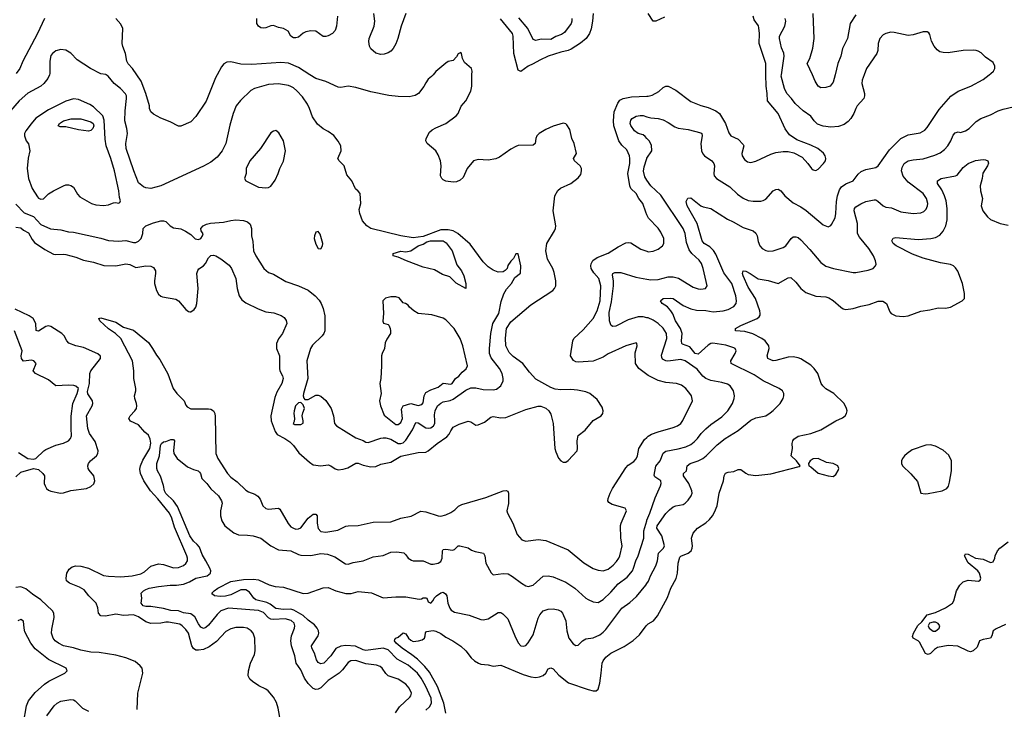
# Model space of a CAD drawing. Header units: inches. Extents: x 1934316 to 2140091, y 524953 to 667329.
# Tile 25 of 256: x 1954980 to 1962859, y 564921 to 570441. Entities that reach past the tile are written whole.
import ezdxf

# ---------------------------------------------------------------- set-up
doc = ezdxf.new("R2010")
doc.units = ezdxf.units.IN
doc.header["$MEASUREMENT"] = 0
for name, color, linetype in [('B9556', 7, 'Continuous'), ('B9557', 7, 'Continuous'), ('B9566', 7, 'Continuous'), ('B9567', 7, 'Continuous')]:
    doc.layers.add(name, color=color, linetype=linetype)

msp = doc.modelspace()

# ---------------------------------------------------------------- linework, layer by layer
at = {"layer": 'B9556', "color": 5}
for points, elevation in [([(1955218.3, 570000), (1955206.3, 569970), (1955174.6, 569930), (1955150, 569909.8), (1955046.6, 569853.4), (1954977.3, 569790), (1954908, 569710), (1954870, 569678.2), (1954830, 569661.9), (1954730, 569662.4), (1954590, 569637), (1954510, 569633.8), (1954450, 569638.8), (1954410, 569648.7), (1954376, 569676), (1954341.1, 569721.1), (1954324.1, 569770), (1954324.1, 569810), (1954338.2, 569890), (1954318.7, 570000)], 440), ([(1954950, 568963.6), (1955015, 568895), (1955090, 568866.1), (1955150, 568802.6), (1955227.2, 568767.2), (1955310, 568760.2), (1955370, 568743.6), (1955410, 568739), (1955630, 568693.4), (1955690, 568673.8), (1955770, 568668.3), (1955830, 568674), (1955890, 568657.6), (1955910, 568658), (1955930, 568668), (1955952, 568690), (1955967, 568730), (1955969.6, 568770), (1955989.2, 568790), (1956050, 568815.5), (1956110, 568830.5), (1956130.7, 568830.7), (1956150, 568824.7), (1956184.7, 568790), (1956210, 568776), (1956270, 568766), (1956307.5, 568747.5), (1956350, 568722.8), (1956385.7, 568685.7), (1956410, 568680.2), (1956430, 568690.3), (1956443.1, 568710), (1956447.3, 568727.3), (1956432.7, 568750), (1956429, 568770), (1956449.6, 568790.4), (1956474.7, 568805.3), (1956507.3, 568812.7), (1956610, 568820.2), (1956670, 568834), (1956710, 568837.8), (1956770, 568832.9), (1956803.2, 568823.2), (1956824.5, 568804.5), (1956836.5, 568770), (1956835.8, 568710), (1956844.8, 568664.8), (1956851.4, 568590), (1956869.1, 568550), (1956933.4, 568450), (1956970, 568418.2), (1957010, 568404.4), (1957110, 568345.7), (1957210, 568311.3), (1957290, 568275.8), (1957344.2, 568230), (1957376.3, 568196.3), (1957393.8, 568170), (1957409, 568130), (1957422.8, 568070), (1957422, 567950), (1957415.2, 567930), (1957399.6, 567910), (1957323.4, 567836.6), (1957306.5, 567810), (1957279.3, 567710), (1957286, 567570), (1957251.2, 567450), (1957249, 567429), (1957252.8, 567412.8), (1957262, 567402), (1957290, 567400.7), (1957350, 567436), (1957370, 567436.8), (1957390, 567428.2), (1957430, 567391.8), (1957473.4, 567330), (1957491.4, 567270), (1957500.5, 567210), (1957515.3, 567190), (1957670, 567094), (1957730, 567072.1), (1957750, 567059.7), (1957770, 567056.5), (1957870, 567091.9), (1957890, 567093.5), (1957910, 567093.1), (1957950, 567082.5), (1958010, 567050.1), (1958030, 567047.8), (1958050, 567055), (1958070, 567074.4), (1958122.3, 567157.7), (1958150, 567218), (1958170, 567215.2), (1958230, 567174.8), (1958250, 567171.8), (1958270, 567175), (1958290.3, 567189.7), (1958301, 567210), (1958303.6, 567230), (1958300.5, 567279.5), (1958304, 567310), (1958324.2, 567350), (1958350, 567372.6), (1958370, 567383.2), (1958426.1, 567393.9), (1958450, 567403.9), (1958550, 567475.8), (1958590, 567493.5), (1958630, 567493.1), (1958690, 567480.9), (1958770, 567477.7), (1958796.9, 567483.1), (1958831.3, 567510), (1958848.4, 567550), (1958849.7, 567570.3), (1958842.3, 567610), (1958821, 567650), (1958753.4, 567733.4), (1958739.5, 567770), (1958738.7, 567810), (1958749.8, 567930), (1958767.1, 568010), (1958814.6, 568090), (1958833.8, 568186.2), (1958853.8, 568246.2), (1958876.4, 568283.6), (1958915.1, 568330), (1958942.7, 568377.3), (1958989.1, 568410.9), (1958991.8, 568470), (1958970, 568566), (1958950, 568568), (1958930.9, 568529.1), (1958910, 568508), (1958886.4, 568473.6), (1958882, 568450), (1958866.4, 568433.6), (1958850, 568422), (1958810, 568421.2), (1958770, 568436), (1958730, 568462.7), (1958690, 568503.7), (1958585.1, 568645.1), (1958487, 568730), (1958450, 568751.3), (1958410, 568759.7), (1958350, 568758), (1958210, 568706), (1958130, 568694.5), (1958029.6, 568709.6), (1957790, 568769.2), (1957758, 568790), (1957724, 568830), (1957701.2, 568890), (1957698, 568922), (1957709, 568970), (1957704, 569050), (1957690, 569068.7), (1957666.3, 569086.3), (1957637.2, 569150), (1957598.6, 569198.6), (1957576, 569270), (1957537.2, 569310), (1957526, 569330), (1957552.3, 569390), (1957549.3, 569430), (1957529.5, 569469.5), (1957494.2, 569514.2), (1957450, 569545.2), (1957410, 569566), (1957364.2, 569604.2), (1957322.9, 569662.9), (1957300.4, 569730), (1957284, 569764), (1957242.2, 569822.2), (1957198.9, 569870), (1957170, 569894.7), (1957150, 569907.2), (1957130, 569913.1), (1957050, 569927.6), (1956970, 569923.1), (1956858.8, 569890), (1956830, 569873.6), (1956746.1, 569793.9), (1956712.9, 569750), (1956688.8, 569690), (1956662.2, 569597.8), (1956630, 569449.2), (1956600.3, 569390), (1956559.5, 569340.5), (1956510, 569300.4), (1956450, 569268.7), (1956110.2, 569109.8), (1956030, 569090.9), (1955990, 569094.5), (1955970, 569102), (1955930, 569135.6), (1955892.9, 569230), (1955832.7, 569410), (1955829.1, 569450), (1955842.5, 569530), (1955838.7, 569570), (1955821.4, 569630), (1955823, 569710), (1955835, 569810), (1955834.3, 569830), (1955826.9, 569846.9), (1955786.3, 569890), (1955735.6, 569930), (1955687.8, 569990), (1955673.3, 570000)], 440), ([(1954950, 568778.9), (1954990, 568775.3), (1955010, 568757), (1955050, 568734.9), (1955080.2, 568680.2), (1955098.6, 568658.6), (1955182.4, 568602.4), (1955250, 568564.2), (1955270, 568560.2), (1955330, 568564.7), (1955350, 568561.3), (1955430, 568540.7), (1955490, 568516.6), (1955570, 568499.7), (1955652.4, 568472.4), (1955750, 568469.5), (1955830, 568486.6), (1955861.7, 568481.7), (1955910, 568458.5), (1955990, 568471), (1956030, 568467.9), (1956050, 568457.4), (1956066, 568430), (1956068.3, 568410), (1956059, 568350), (1956060.1, 568330), (1956073.7, 568273.7), (1956090, 568244), (1956108.4, 568228.4), (1956123.6, 568223.6), (1956230, 568204.4), (1956250.8, 568190.8), (1956310, 568122), (1956330, 568104.9), (1956342.9, 568102.9), (1956350, 568102), (1956377.7, 568122.3), (1956390, 568140.5), (1956399, 568170), (1956408.1, 568290), (1956396.5, 568410), (1956405.4, 568434.6), (1956414.2, 568445.8), (1956450.9, 568470), (1956466.4, 568490), (1956490, 568535.8), (1956510, 568554), (1956530, 568556.4), (1956550, 568550.5), (1956590, 568526), (1956656.4, 568476.4), (1956676.5, 568450), (1956708.8, 568370), (1956720.3, 568290), (1956736.5, 568230), (1956757.7, 568197.7), (1956790, 568173.8), (1956887.3, 568127.3), (1956950, 568103.6), (1957013.5, 568093.5), (1957072.9, 568072.9), (1957097.4, 568057.4), (1957113.8, 568033.8), (1957119.3, 568010), (1957084.6, 567930), (1957052.3, 567887.7), (1957036, 567850), (1957035.3, 567810), (1957060.3, 567750), (1957058.5, 567650), (1957061.7, 567630), (1957084.6, 567590), (1957088.9, 567570), (1957076.9, 567530), (1957039.2, 567460.8), (1957022.7, 567417.3), (1956990.2, 567270), (1956991.3, 567230), (1957025.1, 567145.1), (1957040.9, 567120.9), (1957102, 567090), (1957141.1, 567061.1), (1957170, 567032.2), (1957212.8, 566972.8), (1957299, 566899), (1957330, 566878.8), (1957390.5, 566869.5), (1957450, 566879), (1957470, 566870.9), (1957504.9, 566844.9), (1957530, 566838.3), (1957570, 566843.7), (1957605.3, 566854.7), (1957670, 566892.7), (1957690, 566892), (1957730, 566876), (1957790, 566862), (1957830, 566866), (1957870, 566882.4), (1957950, 566900.2), (1958030, 566948.2), (1958170, 566975.6), (1958230, 566979.6), (1958250, 566988.9), (1958320.5, 567050), (1958399.1, 567100.9), (1958417.5, 567122.5), (1958430, 567150.6), (1958450, 567178.4), (1958497, 567203), (1958570, 567227), (1958590, 567222.4), (1958630, 567195.8), (1958650, 567197), (1958700.6, 567219.4), (1958750, 567259.3), (1958770, 567266), (1958830, 567253.1), (1958870, 567257.4), (1959030, 567320.3), (1959130, 567346.7), (1959150, 567346.7), (1959191.5, 567331.5), (1959214.9, 567310), (1959230, 567282.8), (1959248.9, 567210), (1959263.1, 567010), (1959270, 566981), (1959291.7, 566931.7), (1959310, 566910.6), (1959330, 566899.3), (1959350, 566900.4), (1959370, 566912.4), (1959440.5, 566990), (1959444.8, 567010), (1959441, 567070), (1959450, 567112.4), (1959504.6, 567155.4), (1959568, 567232), (1959633.3, 567270), (1959646.6, 567290), (1959649.7, 567310), (1959640.6, 567340.6), (1959602.2, 567402.2), (1959542, 567450), (1959510, 567462.4), (1959444.2, 567475.8), (1959390, 567480.7), (1959310, 567477.5), (1959264, 567484), (1959230, 567496.4), (1959110, 567564.4), (1959059.3, 567619.3), (1959007.1, 567690), (1958930, 567745.8), (1958898.2, 567778.2), (1958871.5, 567830), (1958867.3, 567892.7), (1958875.3, 567970), (1958910, 568021.8), (1959070, 568159.6), (1959245.9, 568274.1), (1959260.5, 568290), (1959269.7, 568310), (1959270.8, 568350), (1959258.5, 568418.5), (1959246.2, 568450), (1959204.8, 568524.8), (1959189.8, 568590.2), (1959197.6, 568650), (1959261.1, 568750), (1959268.3, 568770), (1959271.3, 568790), (1959249.7, 568910.3), (1959262.9, 569030), (1959286.3, 569073.7), (1959307.7, 569092.3), (1959390, 569130.6), (1959450, 569176.3), (1959470, 569201), (1959476.9, 569230), (1959476.3, 569250), (1959465.1, 569270), (1959419.5, 569310), (1959412, 569330), (1959435.8, 569370), (1959416.8, 569450), (1959397.3, 569490), (1959381.4, 569561.4), (1959358.3, 569598.3), (1959350, 569606), (1959330, 569612.7), (1959250, 569587.3), (1959190, 569561.3), (1959138.4, 569530), (1959119.5, 569510), (1959110.4, 569490), (1959106, 569450), (1959090, 569436.9), (1958970, 569432.7), (1958950, 569427.1), (1958910, 569404.4), (1958819.8, 569340.2), (1958790, 569326.4), (1958730, 569316.1), (1958650, 569322.6), (1958612, 569312), (1958561.3, 569250), (1958530, 569179), (1958504.7, 569155.3), (1958476.7, 569143.3), (1958450, 569139.7), (1958390, 569149.6), (1958370, 569159.5), (1958358, 569170), (1958347.3, 569190), (1958351.8, 569270), (1958347.6, 569310), (1958330, 569359), (1958310, 569392), (1958240.9, 569450), (1958229.4, 569470), (1958232, 569490), (1958260.8, 569539.2), (1958282, 569558), (1958310, 569574.9), (1958390.9, 569609.1), (1958473, 569670), (1958490, 569690.7), (1958511.8, 569748.2), (1958549.7, 569790), (1958591.6, 569868.4), (1958597.7, 569910), (1958599.2, 570000)], 420), ([(1956560.1, 570000), (1956545.9, 569974.1), (1956471.2, 569788.8), (1956390, 569666), (1956350, 569622.7), (1956270, 569589), (1956250, 569589), (1956184.1, 569624.1), (1956110, 569652.3), (1956050, 569684.5), (1956030, 569702.7), (1956018.7, 569730), (1956018, 569750), (1955989.8, 569849.8), (1955952, 569950), (1955918.1, 570000)], 420), ([(1958287.7, 570000), (1958274.9, 569985.1), (1958250, 569963.7), (1958230, 569936), (1958215.2, 569904.7), (1958170.3, 569849.7), (1958145.5, 569834.5), (1958096.4, 569823.6), (1958010, 569825.1), (1957934.3, 569834.3), (1957790, 569862.2), (1957670, 569898.3), (1957610, 569909.7), (1957550, 569898), (1957530, 569900.3), (1957430, 569947), (1957349.9, 569969.9), (1957301.8, 570000)], 420), ([(1960000, 568880.1), (1959990, 568900.9), (1959966.3, 568970), (1959934.8, 569010), (1959914, 569050), (1959870.8, 569090), (1959862, 569110), (1959845.4, 569210), (1959862.2, 569290), (1959863.9, 569330), (1959859.8, 569350), (1959839.2, 569399.2), (1959797.8, 569437.8), (1959775.8, 569470), (1959735.3, 569590), (1959732.7, 569630), (1959737, 569703), (1959766.4, 569773.7), (1959783.9, 569796.1), (1959810, 569811.1), (1959876.4, 569823.6), (1960000, 569828)], 380), ([(1960000, 569490.9), (1959986.7, 569506.7), (1959970, 569518), (1959930.6, 569530.6), (1959900.5, 569550), (1959870, 569594), (1959865.7, 569610), (1959870, 569636.3), (1959880.7, 569650), (1959912.2, 569667.8), (1959945.4, 569674.6), (1959970, 569672.7), (1960000, 569663.4)], 360), ([(1960000, 569156.3), (1959982.3, 569182.3), (1959972.3, 569227.7), (1959976.5, 569263.5), (1959997.7, 569330), (1960000, 569333.5)], 360), ([(1960000, 567601.5), (1959934, 567650), (1959908, 567690), (1959906.6, 567773.4), (1959920.9, 567830), (1959919, 567850), (1959914, 567854), (1959830, 567829.7), (1959690, 567765.2), (1959650, 567739.1), (1959570, 567707.9), (1959450, 567699.4), (1959430, 567702.8), (1959412.8, 567712.8), (1959387.3, 567750), (1959406.3, 567870), (1959415.1, 567890), (1959490, 567957.6), (1959570, 568048), (1959601.4, 568110), (1959625.2, 568190), (1959631.4, 568311.4), (1959615, 568370), (1959574.5, 568414.5), (1959554.6, 568450), (1959551.2, 568470), (1959554.3, 568485.7), (1959567.7, 568512.3), (1959602.2, 568537.8), (1959690, 568571.9), (1959770, 568623.2), (1959830, 568654.6), (1959850, 568658.7), (1959870, 568655.8), (1959950, 568603.1), (1960000, 568586.9)], 380), ([(1960000, 568055.5), (1959970, 568061.4), (1959930, 568062.5), (1959850, 568039.9), (1959750, 567986.6), (1959726.1, 567986.1), (1959713.7, 567993.7), (1959706.7, 568006.7), (1959700.8, 568030), (1959698, 568098), (1959717.2, 568182.8), (1959731.8, 568311.8), (1959731.8, 568351.7), (1959724.5, 568395.5), (1959727.8, 568410), (1959742.2, 568417.8), (1959790, 568418.5), (1959910, 568380.2), (1960000, 568363.4)], 360), ([(1954950, 566780.8), (1954990, 566820.7), (1955090, 566848), (1955130, 566841.5), (1955166.7, 566810), (1955177.7, 566790), (1955177.3, 566730), (1955183.7, 566710), (1955195, 566690), (1955210, 566675), (1955230, 566666.1), (1955308, 566652.1), (1955330, 566654), (1955390, 566673.8), (1955515.1, 566690), (1955550, 566703.8), (1955573.8, 566726.2), (1955581, 566750), (1955572.5, 566790), (1955535.5, 566835.5), (1955528.3, 566850), (1955526.6, 566870), (1955531.6, 566890), (1955546.3, 566910), (1955594.3, 566950), (1955606.3, 566970), (1955609.2, 566990), (1955585.3, 567065.3), (1955539.1, 567130), (1955526.8, 567170), (1955514.8, 567270), (1955560.4, 567350), (1955566.4, 567370), (1955564.1, 567390), (1955525, 567445), (1955523.8, 567463.8), (1955538.4, 567530), (1955542.2, 567610), (1955548.6, 567630), (1955625.6, 567730), (1955627.6, 567747.6), (1955605.2, 567765.2), (1955490, 567817.8), (1955430.4, 567830.4), (1955372.4, 567852.4), (1955356.2, 567870), (1955335.7, 567910), (1955316.2, 567930), (1955230, 567984.3), (1955210, 567989.4), (1955190, 567986.2), (1955130, 567948.3), (1955119, 567950), (1955113.4, 567953.4), (1955109.9, 568009.9), (1955087.6, 568050), (1955055.4, 568070), (1954942.9, 568122.9)], 420), ([(1957067.6, 564827.6), (1957049.7, 564930), (1957034.9, 564974.9), (1957010, 565019.5), (1956968.5, 565068.5), (1956950, 565083.6), (1956892.7, 565110), (1956842.7, 565142.7), (1956822, 565162), (1956809.7, 565189.6), (1956811.6, 565230), (1956827.6, 565290), (1956858.9, 565361.1), (1956865.6, 565390), (1956861.6, 565490), (1956849.6, 565530), (1956831.8, 565550), (1956799.3, 565570), (1956770, 565576.4), (1956710, 565575.3), (1956670, 565566.2), (1956630, 565544.7), (1956555.8, 565464.2), (1956497.8, 565422.2), (1956450, 565401), (1956410, 565393.5), (1956390, 565395.3), (1956370, 565408.2), (1956357.1, 565430), (1956330, 565532.1), (1956310, 565560.3), (1956280.3, 565590), (1956261.6, 565601.6), (1956170, 565619.5), (1956150, 565619.5), (1956110, 565609.9), (1956030, 565609.3), (1955990, 565622.7), (1955930, 565661.5), (1955890, 565677.1), (1955810, 565673.5), (1955750, 565682.3), (1955667.2, 565667.2), (1955629.8, 565669.8), (1955611.9, 565691.9), (1955606.8, 565733.2), (1955591.2, 565770), (1955533.9, 565830), (1955497.5, 565877.5), (1955460.2, 565900.2), (1955377.6, 565930), (1955355.6, 565950), (1955351.6, 565970), (1955358, 566010), (1955376.6, 566043.4), (1955398.9, 566061.1), (1955429.7, 566070.3), (1955470, 566067.6), (1955530, 566051.3), (1955650, 565993.5), (1955690, 565986.3), (1955790, 565981.6), (1955879, 565990), (1955950, 566006), (1955978.6, 566021.4), (1956030, 566066), (1956090, 566085.2), (1956130, 566079.7), (1956210, 566054.2), (1956250, 566056.2), (1956290, 566072.3), (1956310.5, 566089.5), (1956323.1, 566110), (1956324.4, 566130), (1956317.7, 566150), (1956220.3, 566380.3), (1956198.5, 566450), (1956179.9, 566490), (1956086.4, 566606.4), (1956025.8, 566670), (1955972.9, 566750), (1955946, 566810), (1955942.3, 566842.3), (1955946.9, 566870), (1955965, 566915), (1956021.9, 567010), (1956030.2, 567050.3), (1956024.5, 567084.5), (1956010, 567114.7), (1955980.6, 567140.6), (1955930, 567199), (1955866.6, 567226.6), (1955854.2, 567250), (1955865.3, 567270), (1955902.3, 567310), (1955914.4, 567330), (1955917.1, 567350), (1955915, 567370), (1955901.4, 567410), (1955899.9, 567430), (1955909, 567470), (1955908.5, 567488.5), (1955894.1, 567570), (1955894, 567630), (1955883.9, 567710), (1955789.7, 567890), (1955747.9, 567927.9), (1955690, 567966.2), (1955620.5, 568030), (1955613.2, 568050), (1955630, 568055.6), (1955750, 568020.1), (1955810, 567980.5), (1955890, 567956.2), (1956010, 567857.2), (1956044.1, 567810), (1956075.4, 567755.4), (1956102, 567722), (1956166.5, 567606.5), (1956209.2, 567490), (1956238.5, 567450), (1956295.7, 567390), (1956310, 567355.8), (1956321.5, 567341.5), (1956350, 567325.4), (1956490, 567325.7), (1956510, 567323.1), (1956530.2, 567310.3), (1956541.3, 567290), (1956545.7, 567265.7), (1956550.2, 566970), (1956565, 566930), (1956643.1, 566810), (1956670, 566780.3), (1956720.7, 566740.7), (1956790, 566675.3), (1956810, 566661.7), (1956862.2, 566642.2), (1956886.7, 566626.7), (1956904, 566604), (1956925.5, 566550), (1956948.7, 566528.7), (1956970, 566522), (1957050, 566530.3), (1957062, 566522), (1957129.4, 566409.4), (1957150, 566383.1), (1957170, 566370.2), (1957190, 566364.5), (1957210, 566365.4), (1957230, 566375.2), (1957289.8, 566450), (1957330, 566482.8), (1957350, 566484), (1957361.2, 566470), (1957362, 566410), (1957370, 566368.5), (1957390, 566345.3), (1957430, 566339.6), (1957524.9, 566355.1), (1957590, 566386), (1957610, 566390.4), (1957690, 566391.6), (1957810, 566418.3), (1957950, 566420.8), (1958030, 566451.4), (1958111.8, 566468.2), (1958190, 566506.7), (1958230, 566502), (1958330, 566470.4), (1958350, 566468.4), (1958390, 566478.7), (1958430, 566495.8), (1958462, 566518), (1958492.5, 566547.5), (1958518.8, 566561.2), (1958710, 566616.5), (1958850, 566670.3), (1958872.4, 566672.4), (1958887.5, 566667.5), (1958892.5, 566652.5), (1958891.8, 566568.2), (1958877.4, 566510), (1958883.1, 566490), (1958927.5, 566410), (1958960.2, 566320.3), (1958997.6, 566277.6), (1959030, 566266.4), (1959130, 566281.2), (1959191.8, 566271.8), (1959370, 566196.9), (1959494.1, 566094.1), (1959570, 566049), (1959610, 566033.8), (1959650, 566030.2), (1959690, 566043.6), (1959730, 566075.3), (1959756.2, 566103.8), (1959774.8, 566130), (1959782.8, 566150), (1959802.2, 566230), (1959792, 566292), (1959788.5, 566391.5), (1959792.5, 566410), (1959835.1, 566510), (1959825.2, 566530), (1959720.7, 566560.7), (1959695.5, 566575.5), (1959686.9, 566590), (1959688.3, 566608.3), (1959704.1, 566650), (1959725.3, 566690), (1959830, 566852.9), (1959850, 566874.7), (1959895.3, 566904.7), (1959913.8, 566926.2), (1959923.5, 566950), (1959933.5, 567010), (1959980.3, 567079.7), (1960000, 567097.8)], 380), ([(1954970, 566975.8), (1955045.7, 566930), (1955090, 566923.5), (1955110, 566928.1), (1955172.8, 566990), (1955190, 567001.2), (1955270, 567036.5), (1955330, 567051.2), (1955369.8, 567070.2), (1955387.3, 567090), (1955395.3, 567110), (1955391.1, 567170), (1955393, 567267), (1955406.5, 567370), (1955440.2, 567450), (1955449.7, 567489.6), (1955430, 567507.8), (1955412.3, 567512.3), (1955370, 567516.1), (1955270, 567511.5), (1955210, 567557.6), (1955106.6, 567610), (1955087.8, 567630), (1955111.5, 567690), (1955094, 567710), (1955076.1, 567716.1), (1955010, 567708.9), (1955000.4, 567720.4), (1954995, 567730), (1954993.4, 567750), (1954998.8, 567790), (1954939.9, 567950)], 440), ([(1957986.5, 564893.5), (1958018.9, 564941.1), (1958101.8, 565018.2), (1958111.1, 565030), (1958114.8, 565050), (1958096.4, 565090), (1958070, 565122.6), (1958010, 565162.7), (1957929.8, 565189.8), (1957909, 565209), (1957881.1, 565250), (1957865, 565265), (1957835, 565275), (1957750, 565286), (1957670, 565311.6), (1957630.2, 565309.8), (1957610, 565295.8), (1957563.9, 565236.1), (1957538, 565210), (1957450, 565151.1), (1957390, 565093), (1957370, 565082), (1957350, 565081.1), (1957330, 565088.4), (1957288.1, 565128.1), (1957259.8, 565170), (1957230, 565237.4), (1957191.5, 565291.5), (1957180.7, 565350), (1957154.9, 565430), (1957149, 565470), (1957155.9, 565510), (1957179.2, 565570), (1957182.7, 565590), (1957175.6, 565610), (1957151.4, 565631.4), (1957105.6, 565645.6), (1957010, 565639.3), (1956990, 565643.2), (1956970, 565654.1), (1956930, 565697.4), (1956892.2, 565712.2), (1956650, 565730.4), (1956590, 565709.1), (1956559.4, 565680.6), (1956490, 565594.7), (1956470, 565576.9), (1956450, 565568.9), (1956430, 565579.2), (1956410, 565604.5), (1956380.9, 565660.9), (1956350, 565684.7), (1956290, 565693.5), (1956250, 565710.8), (1956190, 565711.7), (1956130, 565727.2), (1956030, 565743.2), (1955990, 565743.2), (1955967.1, 565750), (1955953.6, 565770), (1955957.6, 565810), (1955951.6, 565850), (1955971.5, 565870), (1955990, 565880.2), (1956017.2, 565890), (1956090, 565903.5), (1956185.7, 565914.3), (1956234.2, 565914.2), (1956290, 565924), (1956338, 565942), (1956390, 565971.6), (1956479.7, 565990), (1956508.3, 566011.7), (1956509.8, 566030), (1956501.3, 566050), (1956470.8, 566110), (1956439.3, 566159.3), (1956417.9, 566217.9), (1956400.3, 566240.3), (1956370, 566266.8), (1956342.1, 566310), (1956243.4, 566543.4), (1956209.9, 566589.9), (1956150, 566647.9), (1956138.6, 566670), (1956131.5, 566711.5), (1956107.7, 566787.7), (1956083.5, 566830), (1956078.3, 566850), (1956076.9, 566890), (1956099.2, 566950), (1956107.6, 567032.4), (1956115.6, 567050), (1956130, 567061.1), (1956150, 567064.4), (1956190, 567081.3), (1956210, 567080.5), (1956219.3, 567070), (1956212.1, 566992.1), (1956214, 566970), (1956239.5, 566930), (1956322.5, 566862.5), (1956370, 566840.2), (1956407.3, 566830), (1956419.7, 566819.7), (1956427.2, 566810), (1956439, 566770), (1956477.8, 566730), (1956510, 566685.7), (1956570.2, 566630), (1956596, 566590), (1956601.3, 566570), (1956586.4, 566510), (1956586, 566470), (1956597.1, 566430), (1956620.7, 566390), (1956694.7, 566334.7), (1956730, 566318.4), (1956803.5, 566316.5), (1956849.7, 566310.3), (1956910, 566291.1), (1956990, 566230.3), (1957050, 566199), (1957149.3, 566189.3), (1957210, 566159.5), (1957230, 566156), (1957310, 566153), (1957390, 566169.5), (1957443.1, 566163.1), (1957501.2, 566141.2), (1957586.8, 566086.8), (1957610, 566083.6), (1957650, 566097.4), (1957730, 566110.3), (1957810, 566143.1), (1957890, 566152.9), (1957950, 566178.7), (1957997.6, 566182.4), (1958052.9, 566172.9), (1958070, 566159.1), (1958088.9, 566130), (1958114.4, 566114.4), (1958130, 566109.4), (1958210, 566109.4), (1958270, 566084.2), (1958290, 566083.9), (1958330, 566091.7), (1958350, 566103.7), (1958359.8, 566130), (1958363.1, 566190), (1958370, 566199.5), (1958390, 566202.8), (1958444.9, 566195.1), (1958458.4, 566201.6), (1958489, 566231), (1958502, 566230), (1958570, 566213.7), (1958595.6, 566195.6), (1958624.2, 566184.2), (1958690.7, 566170.7), (1958703.6, 566150), (1958710.5, 566090), (1958753, 566013), (1958770, 565998.8), (1958850, 566008.9), (1958890, 566004.6), (1958924.8, 565984.8), (1958994.9, 565930), (1959030, 565910.3), (1959050, 565904.9), (1959090, 565916), (1959170, 565987.2), (1959210, 565988.9), (1959250, 565980.9), (1959350, 565939), (1959421.6, 565890), (1959510, 565811.8), (1959530, 565799.5), (1959570, 565782), (1959610, 565776), (1959650, 565801.5), (1959710, 565857.8), (1959770, 565926), (1959842, 565978), (1959883.7, 566030), (1959893, 566050), (1959909.8, 566110), (1959928.5, 566150), (1959975.8, 566290), (1959975.9, 566350), (1959997.8, 566430), (1960000, 566435.2)], 360), ([(1958230, 564914.6), (1958258.8, 564941.2), (1958274.3, 564970), (1958271.8, 565010), (1958227.4, 565110), (1958193.1, 565170), (1958163.2, 565210), (1958090, 565275.5), (1958001.9, 565321.9), (1957930, 565396.6), (1957890, 565409.5), (1957750, 565392.6), (1957730, 565396.9), (1957666.5, 565426.5), (1957590, 565431), (1957550, 565425.6), (1957510, 565409.1), (1957470.4, 565349.6), (1957414, 565290), (1957390, 565285), (1957370, 565296.9), (1957356.6, 565316.6), (1957338.9, 565370), (1957318.9, 565410), (1957314.8, 565430), (1957368.2, 565510), (1957372.9, 565530), (1957370.7, 565550), (1957361.5, 565570), (1957338.6, 565598.6), (1957290, 565634.5), (1957250, 565673.5), (1957173.9, 565713.9), (1957150, 565721.9), (1957090, 565719.3), (1957030, 565729.5), (1956983.7, 565763.7), (1956957.1, 565777.1), (1956870, 565798.9), (1956853.7, 565810), (1956818.5, 565858.5), (1956790, 565878.4), (1956750, 565877.2), (1956670, 565838.4), (1956627.4, 565827.4), (1956584.5, 565824.5), (1956538, 565830), (1956522, 565842), (1956519, 565850), (1956536, 565870), (1956566.6, 565890), (1956670, 565944.2), (1956770, 565959.6), (1956850, 565963.7), (1956890, 565956.5), (1956976.7, 565916.7), (1957025.5, 565905.5), (1957090, 565899.1), (1957250, 565849.1), (1957290, 565851.5), (1957410, 565892.8), (1957450, 565895.3), (1957510.1, 565870.1), (1957590, 565848.3), (1957632.5, 565847.5), (1957690, 565863.1), (1957794.3, 565854.3), (1957890, 565813.4), (1957990, 565821.5), (1958070, 565821.7), (1958176.2, 565803.8), (1958194.8, 565805.2), (1958210, 565813), (1958230, 565813), (1958238, 565810), (1958250, 565782), (1958270, 565771.3), (1958290, 565791.3), (1958297, 565810), (1958314.5, 565830), (1958350, 565854.9), (1958370, 565858), (1958386.7, 565846.7), (1958397.1, 565830), (1958407, 565770), (1958421.3, 565730), (1958434, 565714), (1958459.6, 565699.6), (1958575.9, 565675.9), (1958670, 565640.4), (1958690, 565637.1), (1958730, 565646), (1958810, 565696), (1958830, 565695.3), (1958846.5, 565686.5), (1958885.5, 565645.5), (1958941.7, 565510), (1958970, 565453.4), (1958990, 565430.4), (1959010, 565427), (1959030, 565432.4), (1959050, 565452.2), (1959090, 565516.4), (1959129.8, 565650), (1959142.8, 565677.2), (1959170, 565708.8), (1959210, 565722.3), (1959250, 565724.4), (1959290, 565717.4), (1959310, 565706.4), (1959323.7, 565690), (1959351.3, 565630), (1959359.2, 565550), (1959375.6, 565490), (1959410, 565445.5), (1959430, 565433), (1959450, 565435.5), (1959485.1, 565470), (1959510, 565485.3), (1959570, 565494.4), (1959622.8, 565517.2), (1959650, 565538.3), (1959670, 565561.5), (1959798, 565730), (1959863.2, 565776.8), (1959916.1, 565823.9), (1959990, 565913.7), (1960000, 565929.3)], 340), ([(1955919.3, 564920.7), (1955925.4, 565050), (1955965.6, 565210), (1955959.5, 565250), (1955943.7, 565270), (1955903.1, 565303.1), (1955830, 565333.7), (1955750, 565354.2), (1955616.5, 565376.5), (1955550, 565379.9), (1955470, 565394.5), (1955410, 565413.1), (1955330, 565429.9), (1955289.8, 565450), (1955264.8, 565470), (1955248.9, 565490), (1955235.3, 565530), (1955237.5, 565562.5), (1955256.8, 565656.8), (1955252.9, 565690), (1955242, 565710), (1955150, 565796.8), (1955083.1, 565843.1), (1955030, 565886.4), (1954990, 565901.4), (1954950, 565896.1)], 420), ([(1955011.4, 564810), (1955034.4, 564950), (1955050.5, 564989.5), (1955104.3, 565055.7), (1955177.9, 565122.1), (1955213.4, 565146.6), (1955342, 565210), (1955361.2, 565230), (1955353.2, 565250), (1955210, 565318.9), (1955104.5, 565404.5), (1955069.8, 565449.8), (1955022.2, 565542.2), (1955015.1, 565570), (1955010, 565628), (1954990, 565640.7), (1954964.9, 565630)], 440), ([(1958391.6, 564891.6), (1958375.4, 564970), (1958324.5, 565104.5), (1958259.5, 565219.5), (1958223.2, 565263.2), (1958162.8, 565322.8), (1958118.6, 565358.6), (1958039.8, 565410), (1957993.5, 565450), (1957979.1, 565470), (1957981.1, 565478.9), (1957989.3, 565490), (1958010, 565498.3), (1958050, 565532.4), (1958070, 565524.4), (1958091.3, 565490), (1958110, 565474), (1958130, 565465.4), (1958170.6, 565469.4), (1958201.8, 565478.2), (1958218.7, 565490), (1958226, 565510), (1958227, 565533), (1958236.5, 565543.5), (1958288.3, 565551.7), (1958310, 565547.4), (1958350, 565528.9), (1958390, 565498), (1958447.3, 565470), (1958510, 565426.7), (1958550, 565388.5), (1958592.8, 565332.8), (1958618.4, 565310), (1958650.6, 565290), (1958670, 565283.8), (1958730, 565277.3), (1958770, 565266), (1958830, 565275.8), (1959010, 565199.2), (1959070, 565181.6), (1959110, 565176.5), (1959139.8, 565180.2), (1959168.3, 565191.7), (1959189.8, 565210.2), (1959210, 565245.5), (1959230, 565253.7), (1959250, 565246.7), (1959295.6, 565195.6), (1959373.2, 565133.2), (1959530, 565079.5), (1959570, 565068.5), (1959594, 565070), (1959610, 565082.8), (1959622.2, 565130), (1959634.5, 565210), (1959640.3, 565290), (1959648.7, 565310), (1959670, 565338), (1959710, 565370.2), (1959816.3, 565423.7), (1959890, 565473.4), (1959941.3, 565518.7), (1959994, 565590), (1960000, 565595.6)], 320), ([(1955196.9, 564870), (1955257.4, 564950), (1955280.5, 564970), (1955310, 564986.7), (1955390, 565000.3), (1955410, 564998), (1955423, 564990), (1955483.1, 564930), (1955530, 564905.3)], 420)]:
    msp.add_lwpolyline(points, dxfattribs=dict(at, elevation=elevation))
for points, elevation in [([(1955410, 569806), (1955350, 569788), (1955210, 569719.7), (1955110, 569653), (1955071.5, 569608.5), (1955030.3, 569550), (1955018.4, 569530), (1955018, 569510), (1955032.2, 569472.2), (1955050, 569446.8), (1955062.6, 569390), (1955047.1, 569332.9), (1955040.2, 569250), (1955050, 569171), (1955078.9, 569090), (1955122, 569022), (1955130, 569013.6), (1955150, 569005.4), (1955170, 569007.3), (1955210, 569046.5), (1955250, 569070.9), (1955330, 569112), (1955350, 569119.3), (1955370, 569119.1), (1955390, 569114), (1955410, 569101), (1955444.1, 569044.1), (1955462.4, 569022.4), (1955554, 568970), (1955590, 568958.5), (1955650, 568952.6), (1955690, 568958.2), (1955710, 568967.3), (1955730, 568975.5), (1955750, 568977.3), (1955770, 568972.4), (1955781.5, 568978.5), (1955786, 568990), (1955778, 569018), (1955773.4, 569070), (1955738.4, 569230), (1955708.8, 569330), (1955671.6, 569430), (1955664.2, 569484.2), (1955655.8, 569635.8), (1955646.6, 569670), (1955570, 569742.9), (1955541.8, 569761.8), (1955450, 569802.4)], 460), ([(1955530, 569547.9), (1955450, 569558.8), (1955350, 569582.2), (1955303.5, 569583.5), (1955287.3, 569590), (1955298.5, 569610), (1955330, 569631.6), (1955392.4, 569647.6), (1955470, 569646.1), (1955550, 569622.7), (1955568.1, 569610), (1955574, 569590), (1955566.4, 569570), (1955550, 569554.4)], 460), ([(1957030, 569552.7), (1957010, 569549.3), (1956990, 569534), (1956907, 569410), (1956821.7, 569310), (1956793.7, 569250), (1956793, 569210), (1956780.5, 569170), (1956790.7, 569150), (1956890, 569101.3), (1956950, 569094.9), (1956970, 569098), (1956990, 569107.7), (1957024.9, 569155.1), (1957049.6, 569210), (1957061.6, 569250), (1957092.5, 569307.5), (1957106.9, 569390), (1957091, 569471), (1957054.9, 569534.9)], 460), ([(1957370, 568745.2), (1957350, 568739), (1957339.5, 568710), (1957337.6, 568690), (1957350, 568644.7), (1957367.7, 568610), (1957390, 568608), (1957402.7, 568630), (1957405.2, 568650), (1957384.8, 568724.8)], 460), ([(1958550, 568289.4), (1958473.2, 568333.2), (1958423, 568383), (1958362.7, 568402.7), (1958299.1, 568439.1), (1958210, 568461.3), (1958075.1, 568510), (1958010, 568541.3), (1957969.7, 568549.7), (1957967.8, 568570), (1958030, 568588.8), (1958070, 568582.9), (1958109.4, 568590), (1958170, 568630.7), (1958210, 568643), (1958238, 568662), (1958268.1, 568671.9), (1958370, 568671.1), (1958394.1, 568654.1), (1958442.1, 568590), (1958478.7, 568478.7), (1958514.7, 568430), (1958533.5, 568390), (1958550.2, 568329.8)], 440), ([(1957990, 568222.4), (1957950, 568221.5), (1957906.9, 568213.1), (1957884.9, 568190), (1957891.9, 568090), (1957886.9, 568026.9), (1957892.7, 568012.7), (1957930, 568000.7), (1957934.8, 567994.8), (1957946.1, 567970), (1957948.8, 567950), (1957947.5, 567930), (1957917.2, 567882.8), (1957905.3, 567854.7), (1957899.3, 567810), (1957880.4, 567770), (1957876.1, 567750), (1957876.8, 567670), (1957870.5, 567570), (1957862.3, 567530), (1957873.8, 567450), (1957859.5, 567390), (1957866.5, 567350), (1957896.3, 567276.3), (1957990, 567200.2), (1958010, 567200.3), (1958030, 567217.8), (1958043.8, 567250), (1958035.2, 567324.8), (1958049.8, 567350), (1958110, 567368.4), (1958170, 567353.7), (1958198, 567362), (1958210, 567374), (1958217, 567430), (1958230, 567457.1), (1958270, 567479.3), (1958330, 567499.7), (1958370, 567532.1), (1958430, 567524.3), (1958440.5, 567530), (1958468.6, 567570), (1958493.3, 567586.7), (1958521, 567619), (1958553.4, 567646.6), (1958562.7, 567670), (1958527.3, 567830), (1958505.7, 567890), (1958458.3, 567970), (1958390, 568038), (1958370, 568052.7), (1958277.9, 568077.9), (1958169.6, 568090), (1958133.6, 568110), (1958100.1, 568140.1), (1958090, 568155.3), (1958068, 568170), (1958050, 568175.1), (1958015.7, 568215.7)], 460), ([(1957230, 567377), (1957210, 567374.7), (1957188.1, 567350), (1957175.5, 567310), (1957173.4, 567290), (1957179.6, 567250), (1957176.2, 567223.8), (1957168.4, 567210), (1957181.7, 567201.7), (1957230, 567200.8), (1957248.2, 567211.8), (1957249.8, 567230), (1957240.2, 567270), (1957245, 567295), (1957259.8, 567330), (1957250, 567358)], 440)]:
    msp.add_lwpolyline(points, close=True, dxfattribs=dict(at, elevation=elevation))
at = {"layer": 'B9557', "color": 5}
for points, elevation in [([(1955179.6, 570450), (1955123.8, 570330), (1955006, 570110), (1954981.7, 570050), (1954953.4, 570010)], 420), ([(1955918.1, 570000), (1955884.2, 570050), (1955848.3, 570088.3), (1955836.5, 570110), (1955827.6, 570170), (1955805.3, 570225.3), (1955800.2, 570250), (1955806.6, 570370), (1955790, 570406), (1955749.4, 570450)], 420), ([(1957523.5, 570470), (1957515.4, 570390), (1957505.1, 570354.9), (1957484.6, 570330), (1957450, 570310.8), (1957430, 570305.3), (1957410, 570307.4), (1957350, 570348.5), (1957310, 570350.8), (1957270, 570342.7), (1957250, 570333.5), (1957210, 570301.8), (1957190, 570294.8), (1957170, 570296.4), (1957149.8, 570310), (1957128.2, 570350), (1957090, 570370.7), (1957050, 570378.2), (1957010, 570393.1), (1956990, 570391.9), (1956950, 570374.6), (1956930, 570371.7), (1956910, 570375), (1956890, 570388.5), (1956877.8, 570410), (1956877.4, 570450)], 380), ([(1958069.2, 570490), (1958032.1, 570387.9), (1958006.4, 570290), (1957991.2, 570248.8), (1957970.1, 570209.9), (1957950, 570188.6), (1957930, 570175.3), (1957896.3, 570163.7), (1957870, 570161.1), (1957830, 570172.7), (1957790, 570206.5), (1957779, 570230), (1957773.8, 570266.2), (1957775.9, 570290), (1957815.6, 570390), (1957822.1, 570430), (1957813, 570490)], 380), ([(1959568.1, 570490), (1959563.9, 570430), (1959553, 570367), (1959540.2, 570330), (1959512.7, 570290), (1959467.4, 570252.6), (1959394.4, 570205.7), (1959370, 570194.3), (1959310, 570181.9), (1959208.9, 570148.9), (1959141.9, 570118.1), (1959090, 570086.2), (1959050, 570069.8), (1958990, 570025.7), (1958970, 570038), (1958934.7, 570170), (1958928.9, 570310), (1958922.5, 570330), (1958827.9, 570447.9)], 380), ([(1959399, 570450), (1959399.6, 570430), (1959392.9, 570410), (1959341.2, 570338.8), (1959316.9, 570323.1), (1959270, 570306.2), (1959230, 570282.9), (1959154, 570286), (1959110, 570273.3), (1959090, 570282.9), (1959045.5, 570370), (1958975.3, 570455.3)], 360), ([(1955673.3, 570000), (1955670, 570002.2), (1955630, 570007.1), (1955547, 570050), (1955439.3, 570119.3), (1955390, 570171.6), (1955350, 570196.9), (1955310, 570201.3), (1955270, 570191.3), (1955241.6, 570170), (1955230, 570155.1), (1955220.9, 570110), (1955222.3, 570010), (1955218.3, 570000)], 440), ([(1958599.2, 570000), (1958599.8, 570030), (1958595.4, 570050), (1958539.3, 570099.3), (1958524.5, 570130), (1958516, 570170), (1958510, 570177.2), (1958490, 570168.7), (1958476.7, 570143.3), (1958450, 570113.2), (1958410, 570105.2), (1958390, 570093.2), (1958310, 570026), (1958287.7, 570000)], 420), ([(1957301.8, 570000), (1957210, 570057.5), (1957130, 570094), (1957070, 570098.3), (1956836.7, 570083.3), (1956750, 570085.5), (1956670, 570104.2), (1956638, 570102), (1956613.3, 570086.7), (1956595.6, 570064.4), (1956560.1, 570000)], 420)]:
    msp.add_lwpolyline(points, dxfattribs=dict(at, elevation=elevation))
at = {"layer": 'B9566', "color": 5}
for points, elevation in [([(1960000, 569828), (1960010, 569828.4), (1960042.5, 569837.5), (1960094.1, 569865.9), (1960130, 569898.4), (1960150, 569908.4), (1960170, 569908.4), (1960230, 569876.4), (1960350, 569786.4), (1960430, 569754), (1960490, 569738.9), (1960550.3, 569710), (1960579.5, 569690), (1960629, 569610), (1960654.8, 569534.8), (1960670, 569510.5), (1960730, 569484.4), (1960770, 569440.7), (1960775.3, 569430), (1960758.3, 569370), (1960762.6, 569350), (1960781.2, 569321.2), (1960804.4, 569304.4), (1960830, 569298), (1960870, 569307.4), (1960990, 569364), (1961030, 569377.8), (1961090, 569385.5), (1961130, 569384.6), (1961175.3, 569375.3), (1961240.9, 569340.9), (1961288, 569290), (1961317.3, 569250), (1961330, 569239.1), (1961350, 569234), (1961370, 569244.9), (1961413.6, 569290), (1961427.3, 569310), (1961431.6, 569330), (1961427, 569350), (1961412.5, 569372.5), (1961366, 569410), (1961310, 569436.9), (1961199.5, 569479.5), (1961139.2, 569519.2), (1961106.9, 569566.9), (1961048.4, 569690), (1960963.1, 569790), (1960962.9, 569850), (1960953.3, 569910), (1960951.9, 570000)], 380), ([(1960000, 569663.4), (1960030, 569654.2), (1960090, 569649.2), (1960130, 569638), (1960170, 569618.5), (1960223.6, 569583.6), (1960250, 569573.4), (1960330, 569561.5), (1960430, 569536.1), (1960438, 569530), (1960440.7, 569510), (1960431.1, 569450), (1960437.3, 569390), (1960446.8, 569366.8), (1960460.3, 569350), (1960519.3, 569310), (1960536, 569290), (1960540.9, 569270), (1960534.6, 569210), (1960538.7, 569190), (1960555.5, 569170), (1960664.2, 569104.2), (1960723, 569043), (1960770, 569012.9), (1960810, 568994.3), (1960850, 568987.8), (1960911.1, 568988.9), (1960930, 568992.4), (1960950, 569003.8), (1961010, 569070.5), (1961030, 569083), (1961050, 569084.9), (1961070, 569070.7), (1961103.1, 569030), (1961170, 568974.9), (1961230, 568944), (1961273.8, 568913.8), (1961410, 568799.5), (1961450, 568783.8), (1961470, 568793.4), (1961477.5, 568802.5), (1961505.2, 568854.8), (1961511.5, 568888.5), (1961515.6, 568984.5), (1961523.5, 569030), (1961541.4, 569078.6), (1961557.4, 569102.6), (1961590, 569127.8), (1961649, 569151), (1961690, 569203.6), (1961715.1, 569224.9), (1961750, 569241.2), (1961830, 569258.3), (1961850, 569270.3), (1961939.9, 569400.1), (1962030, 569489), (1962090, 569519.2), (1962185.5, 569534.5), (1962223.6, 569556.4), (1962242.5, 569577.5), (1962337, 569723), (1962431.8, 569828.2), (1962490, 569868.8), (1962592.7, 569910), (1962690, 569963.1), (1962739.3, 570000)], 360), ([(1961738.6, 570000), (1961722.5, 569957.5), (1961720.5, 569930), (1961740.8, 569850), (1961741.3, 569830), (1961734.7, 569810), (1961682.6, 569750), (1961670.3, 569730), (1961656, 569690), (1961630.3, 569650), (1961610, 569626.9), (1961577.9, 569602.1), (1961533.8, 569586.2), (1961470, 569580.2), (1961410, 569587.4), (1961365.7, 569605.7), (1961337.7, 569630), (1961310, 569668), (1961250, 569711.2), (1961185.1, 569770), (1961156.8, 569810), (1961120.2, 569850), (1961099.5, 569890), (1961074.4, 569990), (1961075.9, 570000)], 360), ([(1961505, 570000), (1961490, 569941.2), (1961466, 569910), (1961430, 569898.4), (1961390, 569896), (1961370, 569909.3), (1961346, 569950), (1961323.5, 570000)], 340), ([(1960000, 565929.3), (1960012, 565948), (1960027.7, 565990), (1960071.6, 566070), (1960083.4, 566110), (1960092.9, 566170), (1960131.3, 566210), (1960139.9, 566230), (1960117.8, 566310), (1960078.4, 566370), (1960082.2, 566390), (1960150, 566487.8), (1960181.3, 566518.7), (1960210, 566541.5), (1960230, 566550.3), (1960290, 566560.4), (1960306, 566570), (1960330, 566594), (1960353.6, 566630), (1960360.7, 566650), (1960359.6, 566670), (1960333.7, 566730), (1960291.6, 566790), (1960292.3, 566810), (1960316.2, 566830), (1960322.6, 566870), (1960346, 566890), (1960410, 566910.7), (1960445.8, 566930), (1960472.9, 566950), (1960561.6, 567038.4), (1960625.7, 567090), (1960730, 567153.2), (1960830, 567236), (1960870, 567254.3), (1960949.7, 567270.3), (1960985.6, 567294.4), (1961010, 567313.4), (1961065.2, 567370), (1961089, 567410), (1961095.3, 567430), (1961095.3, 567450), (1961084, 567470), (1961059, 567490), (1960930, 567551), (1960857.7, 567597.7), (1960673.6, 567690), (1960669.7, 567710), (1960706.6, 567770), (1960713.3, 567790), (1960704.5, 567810), (1960695.2, 567815.2), (1960630, 567837), (1960528.2, 567851.8), (1960510, 567848.1), (1960490, 567836.8), (1960410, 567762.7), (1960384.4, 567770), (1960341.5, 567821.5), (1960283.7, 567843.7), (1960277.8, 567850), (1960275.8, 567870), (1960281.1, 567930), (1960268.4, 567970), (1960228.3, 568030), (1960206.8, 568086.8), (1960191.5, 568111.5), (1960162.9, 568142.9), (1960122.4, 568170), (1960108, 568190), (1960129.9, 568210.1), (1960190, 568213.1), (1960210, 568208.3), (1960290, 568154.5), (1960350, 568126.3), (1960395.5, 568115.5), (1960470, 568112.8), (1960530, 568103.3), (1960610, 568111.3), (1960650, 568120.9), (1960694.5, 568145.5), (1960712.5, 568170), (1960715.8, 568190), (1960711.9, 568230), (1960677.9, 568330), (1960615.8, 568415.8), (1960550, 568563.1), (1960532.6, 568592.6), (1960502.3, 568622.3), (1960458.2, 568650), (1960442.4, 568670), (1960400.2, 568810), (1960321, 568950), (1960314.5, 568985.5), (1960327.3, 569012.8), (1960350, 569014.6), (1960431.7, 568951.7), (1960450, 568943.2), (1960510, 568930.3), (1960643.8, 568843.8), (1960690, 568823.9), (1960770, 568778.5), (1960850.4, 568750), (1960871, 568731), (1960882.3, 568710), (1960890, 568666), (1960903.1, 568630), (1960920.5, 568610), (1960950, 568594), (1960970, 568588.7), (1961010, 568590.4), (1961090, 568617), (1961110, 568630.4), (1961153.6, 568690), (1961170, 568702.6), (1961190, 568704), (1961210, 568696.5), (1961230, 568678.9), (1961302.7, 568602.7), (1961390, 568497), (1961430, 568468.9), (1961491.2, 568448.8), (1961650, 568418.7), (1961670, 568418.4), (1961770, 568435.5), (1961808.7, 568450), (1961829, 568470), (1961835.1, 568484.9), (1961829.3, 568510), (1961811.5, 568550), (1961775.4, 568610), (1961700, 568700), (1961685.3, 568730), (1961684.1, 568810), (1961658.5, 568910), (1961660.4, 568930), (1961670, 568943.1), (1961710, 568967.9), (1961750, 568985.3), (1961818.8, 568998.8), (1961830, 568998), (1961847.3, 568987.3), (1961890, 568950.4), (1961910, 568941.1), (1961955.6, 568935.6), (1962030, 568902.8), (1962131, 568889), (1962190, 568895.3), (1962214.5, 568905.5), (1962235, 568925), (1962245.4, 568950), (1962246, 568970), (1962235.6, 569010), (1962209.7, 569050), (1962090, 569139.3), (1962048.7, 569188.7), (1962035.3, 569230), (1962041, 569259), (1962058, 569290), (1962090, 569310.2), (1962130, 569319.6), (1962210, 569327.9), (1962303.3, 569356.7), (1962345.1, 569374.9), (1962379.4, 569400.6), (1962408.4, 569431.6), (1962430.8, 569470), (1962450, 569516.3), (1962464.8, 569535.2), (1962490, 569542), (1962510, 569538.4), (1962550, 569552.2), (1962577.6, 569570), (1962633.1, 569626.9), (1962670.8, 569649.2), (1962750, 569679.6), (1962810, 569712.4), (1962850, 569725.8), (1962930, 569742.6)], 340), ([(1960000, 569333.5), (1960037.8, 569390), (1960036.5, 569436.5), (1960017.6, 569470), (1960000, 569490.9)], 360), ([(1960000, 565595.6), (1960010, 565604.9), (1960051.1, 565630), (1960084.8, 565670), (1960162.8, 565817.2), (1960189.8, 565890), (1960232.9, 565967.1), (1960243.8, 566010), (1960248.4, 566091.6), (1960262, 566138), (1960271.9, 566148.1), (1960329.3, 566170), (1960354.8, 566190), (1960362.7, 566210), (1960363.5, 566230), (1960355.1, 566290), (1960370, 566330.4), (1960405.1, 566370), (1960470, 566413.8), (1960499.4, 566440.6), (1960523.5, 566470), (1960540.3, 566499.6), (1960561.1, 566550), (1960578.2, 566650), (1960613, 566750), (1960618.4, 566790), (1960629.1, 566810.9), (1960650, 566820.6), (1960694.1, 566825.9), (1960730, 566841.3), (1960750, 566840.3), (1960790, 566810.3), (1960810, 566801.8), (1960870, 566793), (1960990, 566806.9), (1961216.4, 566863.6), (1961226, 566870), (1961195.3, 566910), (1961153.2, 566950), (1961164, 567010), (1961162, 567050), (1961166.3, 567070), (1961176, 567084), (1961210, 567106.7), (1961310, 567128.9), (1961390, 567158.3), (1961510, 567228.9), (1961564.9, 567255.1), (1961584.5, 567270), (1961597, 567290), (1961600.7, 567310), (1961597.6, 567330), (1961577.6, 567370), (1961494.7, 567450), (1961430, 567487.2), (1961405.8, 567510), (1961394.2, 567530), (1961367.4, 567610), (1961337.7, 567650), (1961310, 567675.6), (1961230, 567725.3), (1961210, 567734.5), (1961170, 567742.8), (1961130, 567739.4), (1961030, 567712.2), (1961010, 567711.7), (1960990, 567718), (1960967.6, 567730), (1960963.1, 567743.1), (1960961.3, 567750), (1960978.3, 567810), (1960974.7, 567830), (1960945.4, 567870), (1960918, 567890), (1960847, 567927), (1960783.9, 567943.9), (1960708, 567950), (1960708.7, 567970), (1960750, 567993.8), (1960880.9, 568050), (1960897.6, 568062.4), (1960905.1, 568074.9), (1960906.9, 568090), (1960902, 568110), (1960869, 568210), (1960810, 568298.9), (1960769.7, 568390.3), (1960764.4, 568410), (1960769.8, 568430.3), (1960790, 568427), (1960825.5, 568410), (1960890, 568368), (1960970, 568354.6), (1961050, 568328.5), (1961130, 568373.7), (1961150, 568376.4), (1961190, 568340.3), (1961230, 568288.4), (1961270, 568258.4), (1961350, 568227.4), (1961430, 568221.5), (1961455.5, 568215.5), (1961490, 568193.4), (1961550, 568138.9), (1961570, 568126.5), (1961590, 568120.8), (1961650, 568129.1), (1961710, 568147.9), (1961778, 568162), (1961850, 568187), (1961888.5, 568188.5), (1961917.1, 568170), (1961943.4, 568103.4), (1961954, 568090), (1961991.7, 568071.7), (1962050, 568064.9), (1962090, 568070.3), (1962190, 568108.2), (1962262.7, 568117.3), (1962330, 568134.7), (1962390, 568131.6), (1962430, 568140.3), (1962522.9, 568190), (1962540.5, 568210), (1962541.7, 568218.3), (1962539.8, 568250), (1962524.1, 568330), (1962486.8, 568426.8), (1962470, 568455.8), (1962453.3, 568470), (1962430, 568480.3), (1962350, 568496), (1962210, 568532.5), (1962124, 568564), (1961993.6, 568630), (1961969.7, 568650), (1961959.8, 568670), (1961968.6, 568691.4), (1961990, 568696.9), (1962170, 568682.7), (1962271.1, 568688.9), (1962310, 568698.5), (1962343.7, 568716.3), (1962370, 568747), (1962392.3, 568790), (1962401.9, 568838.1), (1962403.2, 568930), (1962393.5, 568990), (1962381.8, 569030), (1962359, 569079), (1962323.8, 569130), (1962323.5, 569150), (1962352.7, 569170), (1962468.3, 569191.7), (1962482.3, 569197.7), (1962530, 569257.6), (1962570, 569288.7), (1962630, 569312.9), (1962690, 569322.3), (1962710, 569320.3), (1962727.7, 569310), (1962731.6, 569291.6), (1962726, 569270), (1962687.9, 569212.1), (1962683.2, 569170), (1962666.9, 569110), (1962668.1, 569070), (1962685.5, 569010), (1962675.2, 568950), (1962687.4, 568910), (1962724.2, 568864.2), (1962750, 568842.6), (1962826.8, 568810), (1962890, 568796.4)], 320), ([(1960000, 568363.4), (1960030, 568357.8), (1960090, 568362), (1960170, 568381.8), (1960210, 568382.8), (1960250.9, 568370.9), (1960370, 568301.3), (1960410, 568285.8), (1960430, 568282.8), (1960469.2, 568290), (1960481.6, 568310), (1960449.8, 568450), (1960435.5, 568490), (1960416.5, 568516.5), (1960357.8, 568570), (1960338.7, 568598.7), (1960316.3, 568656.3), (1960304.9, 568730), (1960289, 568770), (1960110, 569036), (1960031.5, 569110), (1960000, 569156.3)], 360), ([(1960000, 568586.9), (1960010, 568583.7), (1960050, 568587.4), (1960090, 568603.7), (1960125.1, 568630), (1960134.3, 568650), (1960133.5, 568690), (1960110, 568740.7), (1960090, 568771.5), (1960013, 568853), (1960000, 568880.1)], 380), ([(1960000, 566435.2), (1960023.3, 566490), (1960066, 566614), (1960108, 566710), (1960112.3, 566730), (1960109.7, 566750), (1960062.2, 566782.2), (1960056.3, 566796.3), (1960070, 566868.2), (1960105.7, 566910), (1960129.2, 566970.8), (1960151.3, 566988.7), (1960250, 567005.9), (1960310, 567022.2), (1960350, 567041.1), (1960378.2, 567061.8), (1960405.3, 567090), (1960433.8, 567130), (1960470, 567166.9), (1960510, 567200.8), (1960598.4, 567261.6), (1960646, 567310), (1960683.5, 567370), (1960697.7, 567410), (1960699.8, 567430), (1960693.3, 567470), (1960666, 567510), (1960643.3, 567523.3), (1960598.3, 567538.3), (1960510, 567552.2), (1960470, 567568.1), (1960446.6, 567586.6), (1960402.7, 567642.7), (1960304.4, 567710), (1960270, 567719.9), (1960167.8, 567707.8), (1960149.6, 567710), (1960124.9, 567725), (1960118, 567738), (1960116.2, 567756.2), (1960158.1, 567890), (1960156.8, 567930), (1960130, 567970.8), (1960088.9, 568008.9), (1960050, 568037), (1960010, 568053.5), (1960000, 568055.5)], 360), ([(1960000, 567097.8), (1960010, 567107.1), (1960036.6, 567123.4), (1960090, 567143.5), (1960210, 567175.8), (1960242.9, 567190), (1960270, 567208.8), (1960288, 567232.1), (1960364.7, 567390), (1960355.8, 567430), (1960343, 567450), (1960310, 567487.8), (1960275.7, 567515.7), (1960235.3, 567530), (1960150, 567538), (1960090, 567552.8), (1960010, 567594.2), (1960000, 567601.5)], 380), ([(1962870, 565599), (1962793.7, 565566.3), (1962770.7, 565549.3), (1962760.7, 565510), (1962748, 565492), (1962690, 565480.7), (1962661, 565470), (1962641.1, 565418.9), (1962609.2, 565389.2), (1962590, 565382.7), (1962570, 565387), (1962487.3, 565427.3), (1962410, 565431.2), (1962324.8, 565415.2), (1962299.9, 565400.1), (1962270, 565367.6), (1962250, 565359.7), (1962241.7, 565361.7), (1962228.5, 565368.5), (1962179.5, 565459.5), (1962169.2, 565470), (1962129.7, 565489.7), (1962124.7, 565504.7), (1962131.8, 565530), (1962167.6, 565592.4), (1962199.4, 565620.6), (1962243.1, 565676.9), (1962310, 565696.5), (1962390, 565734), (1962443.5, 565770), (1962456, 565790), (1962476.4, 565870), (1962504.4, 565915.6), (1962530, 565941.3), (1962570, 565955.8), (1962651.9, 565948.1), (1962665.6, 565954.4), (1962670, 565962), (1962671.6, 565970), (1962660.7, 566010), (1962647, 566030), (1962570, 566094), (1962541.2, 566150), (1962550, 566164.7), (1962570, 566162.8), (1962630, 566130.5), (1962690, 566122.4), (1962750, 566096.3), (1962770, 566102.8), (1962782.9, 566130), (1962785.6, 566150), (1962805.1, 566190), (1962823.5, 566210), (1962890, 566262)], 280)]:
    msp.add_lwpolyline(points, dxfattribs=dict(at, elevation=elevation))
for points, elevation in [([(1962270, 567038), (1962230, 567035.4), (1962122.9, 566997.1), (1962080.7, 566970), (1962060.7, 566950), (1962044.9, 566930), (1962037.3, 566910), (1962037.3, 566890), (1962044, 566870), (1962110, 566807.3), (1962164.4, 566744.4), (1962191.1, 566651.1), (1962225.5, 566645.5), (1962250, 566648.4), (1962362, 566670), (1962399.5, 566690), (1962412.1, 566707.9), (1962421.5, 566738.5), (1962438, 566830), (1962435.4, 566910), (1962415.3, 566955.3), (1962370, 566996.4), (1962310, 567027.4)], 320), ([(1961369.1, 566929.1), (1961330, 566925.2), (1961306, 566910), (1961292, 566890), (1961294, 566870), (1961310, 566862), (1961370, 566811.3), (1961450, 566790.7), (1961490, 566786), (1961510, 566802), (1961530, 566834), (1961534, 566850), (1961528, 566870), (1961490, 566889), (1961436, 566896)], 320), ([(1962310, 565619.5), (1962290, 565619.5), (1962261, 565610), (1962250.7, 565590), (1962258, 565570), (1962290, 565546), (1962310, 565547.7), (1962338, 565570), (1962343.7, 565590), (1962330, 565609.2)], 280)]:
    msp.add_lwpolyline(points, close=True, dxfattribs=dict(at, elevation=elevation))
at = {"layer": 'B9567', "color": 5}
for points, elevation in [([(1960138.8, 570461.2), (1960070, 570428.7), (1960050, 570428.7), (1960009.5, 570490)], 380), ([(1960951.9, 570000), (1960950.5, 570090), (1960898.2, 570250), (1960900.7, 570330), (1960896.3, 570376.3), (1960891.6, 570391.6), (1960858.4, 570438.4), (1960849.7, 570470)], 380), ([(1961075.9, 570000), (1961098, 570150), (1961093.9, 570173.9), (1961075.5, 570215.5), (1961061.2, 570290), (1961061.6, 570310), (1961102.7, 570390), (1961109.8, 570430), (1961106.4, 570450)], 360), ([(1961323.5, 570000), (1961282.9, 570090), (1961303.1, 570130), (1961327.4, 570212.6), (1961338.4, 570290), (1961328.7, 570490)], 340), ([(1961670, 570480.9), (1961625.7, 570410), (1961603.2, 570290), (1961565.5, 570210), (1961551.4, 570150), (1961528, 570090), (1961505, 570000)], 340), ([(1962739.3, 570000), (1962752.7, 570010), (1962772.7, 570030), (1962782.7, 570050), (1962784, 570070), (1962770, 570098), (1962710, 570141.2), (1962674.9, 570174.9), (1962649.7, 570189.7), (1962633.6, 570193.6), (1962610, 570197.7), (1962530, 570195.1), (1962410, 570175.3), (1962370, 570176.8), (1962344, 570184), (1962320.7, 570200.7), (1962297.3, 570230), (1962277.4, 570270), (1962262, 570322), (1962254.5, 570334.5), (1962242.7, 570342.7), (1962210, 570343.7), (1962130, 570319.6), (1962090, 570315.1), (1961978.9, 570338.9), (1961950, 570341), (1961910, 570330.9), (1961890, 570320.5), (1961863.6, 570290), (1961850.3, 570250), (1961846.8, 570193.2), (1961838.9, 570170), (1961757.6, 570050), (1961738.6, 570000)], 360)]:
    msp.add_lwpolyline(points, dxfattribs=dict(at, elevation=elevation))

doc.saveas('drawing.dxf')
